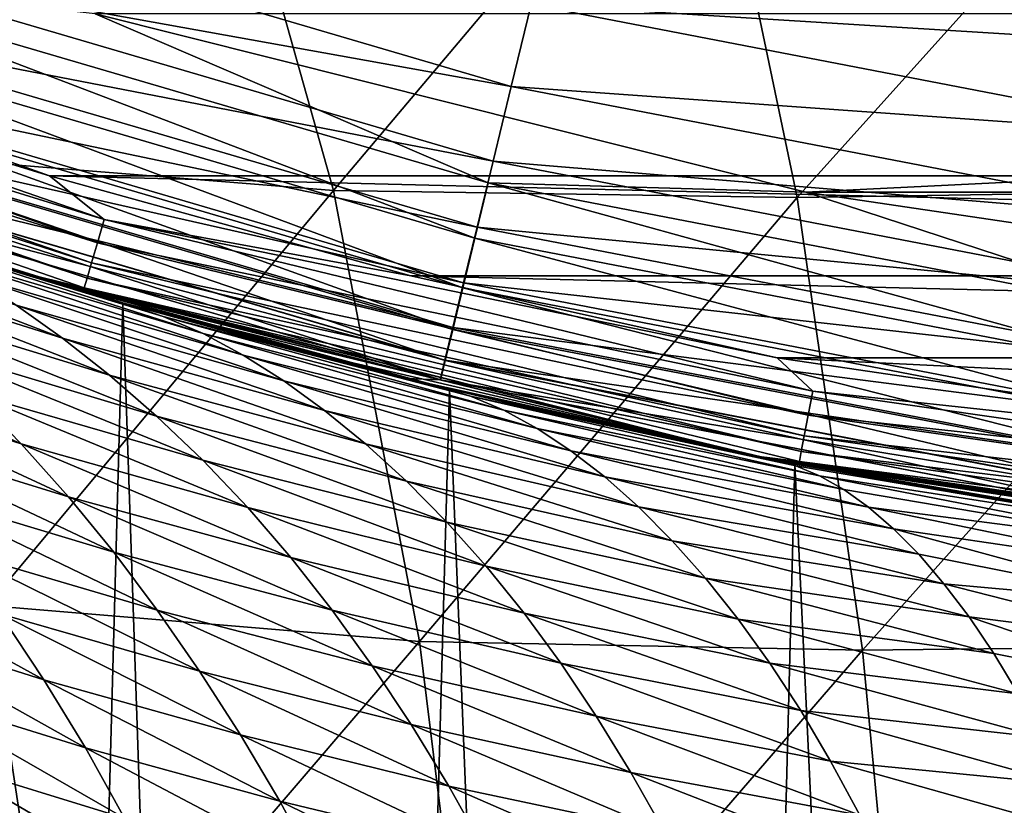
# Model space of a CAD drawing. Header units: millimetres. Extents: x -105 to 105, y -92 to 30.
# Tile 95 of 247: x -6.67 to -3.74, y -29.85 to -27.51. Entities that reach past the tile are written whole.
import ezdxf

# ---------------------------------------------------------------- set-up
doc = ezdxf.new("R2010")
doc.units = ezdxf.units.MM
doc.header["$LTSCALE"] = 59.53398
for name, color, linetype in [('160', 7, 'CONTINUOUS'), ('161', 7, 'CONTINUOUS'), ('22', 7, 'CONTINUOUS'), ('24', 7, 'CONTINUOUS'), ('29', 7, 'CONTINUOUS'), ('55', 7, 'CONTINUOUS'), ('57', 7, 'CONTINUOUS'), ('67', 7, 'CONTINUOUS'), ('69', 7, 'CONTINUOUS'), ('7', 7, 'CONTINUOUS'), ('70', 7, 'CONTINUOUS'), ('73', 7, 'CONTINUOUS')]:
    doc.layers.add(name, color=color, linetype=linetype)

msp = doc.modelspace()

# ---------------------------------------------------------------- linework, layer by layer
at = {"layer": '160', "color": 7, "linetype": 'CONTINUOUS'}
for points in [[(-6.7971, -44.25, 2.1722), (-6.3619, -28.3526, 2.5367), (-7.2564, -28.0753, 1.7393), (-6.7971, -44.25, 2.1722)], [(-6.7971, -44.25, 2.1722), (-5.8227, -44.25, 2.9355), (-6.3619, -28.3526, 2.5367), (-6.7971, -44.25, 2.1722)], [(-5.8227, -44.25, 2.9355), (-5.3913, -28.6092, 3.2176), (-6.3619, -28.3526, 2.5367), (-5.8227, -44.25, 2.9355)], [(-5.8227, -44.25, 2.9355), (-4.7634, -44.25, 3.5759), (-5.3913, -28.6092, 3.2176), (-5.8227, -44.25, 2.9355)], [(-4.7634, -44.25, 3.5759), (-4.3645, -28.8321, 3.7743), (-5.3913, -28.6092, 3.2176), (-4.7634, -44.25, 3.5759)], [(-4.7634, -44.25, 3.5759), (-3.6346, -44.25, 4.084), (-4.3645, -28.8321, 3.7743), (-4.7634, -44.25, 3.5759)], [(-3.6346, -44.25, 4.084), (-3.3, -29.012, 4.2043), (-4.3645, -28.8321, 3.7743), (-3.6346, -44.25, 4.084)]]:
    msp.add_3dface(points, dxfattribs=at)
at = {"layer": '161', "color": 7, "linetype": 'CONTINUOUS'}
for points in [[(-6.7971, -44.25, -13.1722), (-7.2564, -28.0753, -12.7393), (-6.3619, -28.3526, -13.5367), (-6.7971, -44.25, -13.1722)], [(-5.8227, -44.25, -13.9355), (-6.7971, -44.25, -13.1722), (-6.3619, -28.3526, -13.5367), (-5.8227, -44.25, -13.9355)], [(-5.8227, -44.25, -13.9355), (-6.3619, -28.3526, -13.5367), (-5.3913, -28.6092, -14.2176), (-5.8227, -44.25, -13.9355)], [(-4.7634, -44.25, -14.5759), (-5.8227, -44.25, -13.9355), (-5.3913, -28.6092, -14.2176), (-4.7634, -44.25, -14.5759)], [(-4.7634, -44.25, -14.5759), (-5.3913, -28.6092, -14.2176), (-4.3645, -28.8321, -14.7743), (-4.7634, -44.25, -14.5759)], [(-3.6346, -44.25, -15.084), (-4.7634, -44.25, -14.5759), (-4.3645, -28.8321, -14.7743), (-3.6346, -44.25, -15.084)], [(-3.6346, -44.25, -15.084), (-4.3645, -28.8321, -14.7743), (-3.3, -29.012, -15.2043), (-3.6346, -44.25, -15.084)]]:
    msp.add_3dface(points, dxfattribs=at)
at = {"layer": '22', "color": 7, "linetype": 'CONTINUOUS'}
for points in [[(-6.6652, -28.2631, 53.3121), (-6.242, -28.3931, 53.412), (-7.2144, -28.0893, 53.5928), (-6.6652, -28.2631, 53.3121)], [(-7.2144, -28.0893, 53.5928), (-6.242, -28.3931, 53.412), (-7.0855, -28.1377, 53.8217), (-7.2144, -28.0893, 53.5928)], [(-6.6793, -28.3595, 54.4936), (-6.541, -28.458, 54.7151), (-7.4258, -28.1189, 54.9425), (-6.6793, -28.3595, 54.4936)], [(-7.4258, -28.1189, 54.9425), (-6.541, -28.458, 54.7151), (-7.2734, -28.2276, 55.1513), (-7.4258, -28.1189, 54.9425)], [(-6.242, -28.3931, 53.412), (-6.1235, -28.4445, 53.647), (-7.0855, -28.1377, 53.8217), (-6.242, -28.3931, 53.412)], [(-7.0855, -28.1377, 53.8217), (-6.1235, -28.4445, 53.647), (-6.9513, -28.1989, 54.0461), (-7.0855, -28.1377, 53.8217)], [(-6.1235, -28.4445, 53.647), (-6.0041, -28.5085, 53.8819), (-6.9513, -28.1989, 54.0461), (-6.1235, -28.4445, 53.647)], [(-6.9513, -28.1989, 54.0461), (-6.0041, -28.5085, 53.8819), (-6.816, -28.2729, 54.2702), (-6.9513, -28.1989, 54.0461)], [(-6.541, -28.458, 54.7151), (-6.4016, -28.568, 54.9345), (-7.2734, -28.2276, 55.1513), (-6.541, -28.458, 54.7151)], [(-7.2734, -28.2276, 55.1513), (-6.4016, -28.568, 54.9345), (-7.1193, -28.3481, 55.358), (-7.2734, -28.2276, 55.1513)], [(-6.0041, -28.5085, 53.8819), (-5.8839, -28.5849, 54.1161), (-6.816, -28.2729, 54.2702), (-6.0041, -28.5085, 53.8819)], [(-6.816, -28.2729, 54.2702), (-5.8839, -28.5849, 54.1161), (-6.6793, -28.3595, 54.4936), (-6.816, -28.2729, 54.2702)], [(-6.352, -28.3555, 53.1725), (-6.242, -28.3931, 53.412), (-6.6652, -28.2631, 53.3121), (-6.352, -28.3555, 53.1725)], [(-6.4016, -28.568, 54.9345), (-6.2619, -28.6894, 55.1522), (-7.1193, -28.3481, 55.358), (-6.4016, -28.568, 54.9345)], [(-7.1193, -28.3481, 55.358), (-6.2619, -28.6894, 55.1522), (-6.9644, -28.48, 55.5631), (-7.1193, -28.3481, 55.358)], [(-5.8839, -28.5849, 54.1161), (-5.7627, -28.673, 54.3488), (-6.6793, -28.3595, 54.4936), (-5.8839, -28.5849, 54.1161)], [(-6.6793, -28.3595, 54.4936), (-5.7627, -28.673, 54.3488), (-6.541, -28.458, 54.7151), (-6.6793, -28.3595, 54.4936)], [(-5.9092, -28.4779, 52.9996), (-5.3285, -28.6307, 53.0866), (-6.352, -28.3555, 53.1725), (-5.9092, -28.4779, 52.9996)], [(-6.352, -28.3555, 53.1725), (-5.3285, -28.6307, 53.0866), (-6.242, -28.3931, 53.412), (-6.352, -28.3555, 53.1725)], [(-5.3285, -28.6307, 53.0866), (-5.2294, -28.6725, 53.33), (-6.242, -28.3931, 53.412), (-5.3285, -28.6307, 53.0866)], [(-6.242, -28.3931, 53.412), (-5.2294, -28.6725, 53.33), (-6.1235, -28.4445, 53.647), (-6.242, -28.3931, 53.412)], [(-6.8114, -28.6222, 55.766), (-6.664, -28.7723, 55.9655), (-7.4503, -28.4147, 56.216), (-6.8114, -28.6222, 55.766)], [(-7.4503, -28.4147, 56.216), (-6.664, -28.7723, 55.9655), (-7.2917, -28.5739, 56.4025), (-7.4503, -28.4147, 56.216)], [(-5.2294, -28.6725, 53.33), (-5.1298, -28.7266, 53.5737), (-6.1235, -28.4445, 53.647), (-5.2294, -28.6725, 53.33)], [(-6.1235, -28.4445, 53.647), (-5.1298, -28.7266, 53.5737), (-6.0041, -28.5085, 53.8819), (-6.1235, -28.4445, 53.647)], [(-6.2619, -28.6894, 55.1522), (-6.1238, -28.8211, 55.3676), (-6.9644, -28.48, 55.5631), (-6.2619, -28.6894, 55.1522)], [(-6.9644, -28.48, 55.5631), (-6.1238, -28.8211, 55.3676), (-6.8114, -28.6222, 55.766), (-6.9644, -28.48, 55.5631)], [(-5.7627, -28.673, 54.3488), (-5.641, -28.7725, 54.5797), (-6.541, -28.458, 54.7151), (-5.7627, -28.673, 54.3488)], [(-6.541, -28.458, 54.7151), (-5.641, -28.7725, 54.5797), (-6.4016, -28.568, 54.9345), (-6.541, -28.458, 54.7151)], [(-5.42, -28.6023, 52.841), (-5.3285, -28.6307, 53.0866), (-5.9092, -28.4779, 52.9996), (-5.42, -28.6023, 52.841)], [(-5.1298, -28.7266, 53.5737), (-5.0298, -28.7928, 53.8169), (-6.0041, -28.5085, 53.8819), (-5.1298, -28.7266, 53.5737)], [(-6.0041, -28.5085, 53.8819), (-5.0298, -28.7928, 53.8169), (-5.8839, -28.5849, 54.1161), (-6.0041, -28.5085, 53.8819)], [(-5.641, -28.7725, 54.5797), (-5.5192, -28.8833, 54.8086), (-6.4016, -28.568, 54.9345), (-5.641, -28.7725, 54.5797)], [(-6.4016, -28.568, 54.9345), (-5.5192, -28.8833, 54.8086), (-6.2619, -28.6894, 55.1522), (-6.4016, -28.568, 54.9345)], [(-6.664, -28.7723, 55.9655), (-6.5236, -28.9294, 56.1608), (-7.2917, -28.5739, 56.4025), (-6.664, -28.7723, 55.9655)], [(-7.2917, -28.5739, 56.4025), (-6.5236, -28.9294, 56.1608), (-7.1413, -28.7392, 56.5849), (-7.2917, -28.5739, 56.4025)], [(-5.0298, -28.7928, 53.8169), (-4.9294, -28.8707, 54.0589), (-5.8839, -28.5849, 54.1161), (-5.0298, -28.7928, 53.8169)], [(-5.8839, -28.5849, 54.1161), (-4.9294, -28.8707, 54.0589), (-5.7627, -28.673, 54.3488), (-5.8839, -28.5849, 54.1161)], [(-6.1238, -28.8211, 55.3676), (-5.9902, -28.9616, 55.5794), (-6.8114, -28.6222, 55.766), (-6.1238, -28.8211, 55.3676)], [(-6.8114, -28.6222, 55.766), (-5.9902, -28.9616, 55.5794), (-6.664, -28.7723, 55.9655), (-6.8114, -28.6222, 55.766)], [(-5.42, -28.6023, 52.841), (-5.1665, -28.6622, 52.772), (-4.3614, -28.8379, 52.8463), (-5.42, -28.6023, 52.841)], [(-5.3285, -28.6307, 53.0866), (-5.42, -28.6023, 52.841), (-4.3614, -28.8379, 52.8463), (-5.3285, -28.6307, 53.0866)], [(-5.2294, -28.6725, 53.33), (-5.3285, -28.6307, 53.0866), (-4.2908, -28.8673, 53.0782), (-5.2294, -28.6725, 53.33)], [(-4.2908, -28.8673, 53.0782), (-5.3285, -28.6307, 53.0866), (-4.3614, -28.8379, 52.8463), (-4.2908, -28.8673, 53.0782)], [(-4.9294, -28.8707, 54.0589), (-4.8289, -28.9599, 54.2994), (-5.7627, -28.673, 54.3488), (-4.9294, -28.8707, 54.0589)], [(-5.7627, -28.673, 54.3488), (-4.8289, -28.9599, 54.2994), (-5.641, -28.7725, 54.5797), (-5.7627, -28.673, 54.3488)], [(-5.1298, -28.7266, 53.5737), (-5.2294, -28.6725, 53.33), (-4.2185, -28.9082, 53.3153), (-5.1298, -28.7266, 53.5737)], [(-4.2185, -28.9082, 53.3153), (-5.2294, -28.6725, 53.33), (-4.2908, -28.8673, 53.0782), (-4.2185, -28.9082, 53.3153)], [(-5.1665, -28.6622, 52.772), (-4.4301, -28.8193, 52.6205), (-4.3614, -28.8379, 52.8463), (-5.1665, -28.6622, 52.772)], [(-5.5192, -28.8833, 54.8086), (-5.3988, -29.0047, 55.035), (-6.2619, -28.6894, 55.1522), (-5.5192, -28.8833, 54.8086)], [(-6.2619, -28.6894, 55.1522), (-5.3988, -29.0047, 55.035), (-6.1238, -28.8211, 55.3676), (-6.2619, -28.6894, 55.1522)], [(-6.5236, -28.9294, 56.1608), (-6.3893, -29.0941, 56.3519), (-7.1413, -28.7392, 56.5849), (-6.5236, -28.9294, 56.1608)], [(-7.1413, -28.7392, 56.5849), (-6.3893, -29.0941, 56.3519), (-6.998, -28.9112, 56.7634), (-7.1413, -28.7392, 56.5849)], [(-5.0298, -28.7928, 53.8169), (-5.1298, -28.7266, 53.5737), (-4.1449, -28.9607, 53.5561), (-5.0298, -28.7928, 53.8169)], [(-4.1449, -28.9607, 53.5561), (-5.1298, -28.7266, 53.5737), (-4.2185, -28.9082, 53.3153), (-4.1449, -28.9607, 53.5561)], [(-5.9902, -28.9616, 55.5794), (-5.8623, -29.1101, 55.787), (-6.664, -28.7723, 55.9655), (-5.9902, -28.9616, 55.5794)], [(-6.664, -28.7723, 55.9655), (-5.8623, -29.1101, 55.787), (-6.5236, -28.9294, 56.1608), (-6.664, -28.7723, 55.9655)], [(-4.8289, -28.9599, 54.2994), (-4.7287, -29.0604, 54.5378), (-5.641, -28.7725, 54.5797), (-4.8289, -28.9599, 54.2994)], [(-5.641, -28.7725, 54.5797), (-4.7287, -29.0604, 54.5378), (-5.5192, -28.8833, 54.8086), (-5.641, -28.7725, 54.5797)], [(-4.9294, -28.8707, 54.0589), (-5.0298, -28.7928, 53.8169), (-4.0705, -29.0248, 53.7993), (-4.9294, -28.8707, 54.0589)], [(-4.0705, -29.0248, 53.7993), (-5.0298, -28.7928, 53.8169), (-4.1449, -28.9607, 53.5561), (-4.0705, -29.0248, 53.7993)], [(-5.3988, -29.0047, 55.035), (-5.2819, -29.1355, 55.258), (-6.1238, -28.8211, 55.3676), (-5.3988, -29.0047, 55.035)], [(-6.1238, -28.8211, 55.3676), (-5.2819, -29.1355, 55.258), (-5.9902, -28.9616, 55.5794), (-6.1238, -28.8211, 55.3676)], [(-4.7287, -29.0604, 54.5378), (-4.6295, -29.1717, 54.7737), (-5.5192, -28.8833, 54.8086), (-4.7287, -29.0604, 54.5378)], [(-5.5192, -28.8833, 54.8086), (-4.6295, -29.1717, 54.7737), (-5.3988, -29.0047, 55.035), (-5.5192, -28.8833, 54.8086)], [(-4.8289, -28.9599, 54.2994), (-4.9294, -28.8707, 54.0589), (-3.9957, -29.1006, 54.0435), (-4.8289, -28.9599, 54.2994)], [(-3.9957, -29.1006, 54.0435), (-4.9294, -28.8707, 54.0589), (-4.0705, -29.0248, 53.7993), (-3.9957, -29.1006, 54.0435)], [(-6.3893, -29.0941, 56.3519), (-6.2598, -29.2668, 56.5388), (-6.998, -28.9112, 56.7634), (-6.3893, -29.0941, 56.3519)], [(-6.998, -28.9112, 56.7634), (-6.2598, -29.2668, 56.5388), (-6.8603, -29.0906, 56.938), (-6.998, -28.9112, 56.7634)], [(-5.8623, -29.1101, 55.787), (-5.7393, -29.2669, 55.9903), (-6.5236, -28.9294, 56.1608), (-5.8623, -29.1101, 55.787)], [(-6.5236, -28.9294, 56.1608), (-5.7393, -29.2669, 55.9903), (-6.3893, -29.0941, 56.3519), (-6.5236, -28.9294, 56.1608)], [(-5.2819, -29.1355, 55.258), (-5.1691, -29.2753, 55.4767), (-5.9902, -28.9616, 55.5794), (-5.2819, -29.1355, 55.258)], [(-5.9902, -28.9616, 55.5794), (-5.1691, -29.2753, 55.4767), (-5.8623, -29.1101, 55.787), (-5.9902, -28.9616, 55.5794)], [(-4.7287, -29.0604, 54.5378), (-4.8289, -28.9599, 54.2994), (-3.9208, -29.188, 54.2875), (-4.7287, -29.0604, 54.5378)], [(-3.9208, -29.188, 54.2875), (-4.8289, -28.9599, 54.2994), (-3.9957, -29.1006, 54.0435), (-3.9208, -29.188, 54.2875)], [(-4.6295, -29.1717, 54.7737), (-4.5326, -29.2931, 55.0062), (-5.3988, -29.0047, 55.035), (-4.6295, -29.1717, 54.7737)], [(-5.3988, -29.0047, 55.035), (-4.5326, -29.2931, 55.0062), (-5.2819, -29.1355, 55.258), (-5.3988, -29.0047, 55.035)], [(-4.6295, -29.1717, 54.7737), (-4.7287, -29.0604, 54.5378), (-3.8464, -29.2865, 54.5299), (-4.6295, -29.1717, 54.7737)], [(-3.8464, -29.2865, 54.5299), (-4.7287, -29.0604, 54.5378), (-3.9208, -29.188, 54.2875), (-3.8464, -29.2865, 54.5299)], [(-6.2598, -29.2668, 56.5388), (-6.1342, -29.448, 56.7215), (-6.8603, -29.0906, 56.938), (-6.2598, -29.2668, 56.5388)], [(-6.8603, -29.0906, 56.938), (-6.1342, -29.448, 56.7215), (-6.7268, -29.2781, 57.1088), (-6.8603, -29.0906, 56.938)], [(-5.7393, -29.2669, 55.9903), (-5.6205, -29.4323, 56.189), (-6.3893, -29.0941, 56.3519), (-5.7393, -29.2669, 55.9903)], [(-6.3893, -29.0941, 56.3519), (-5.6205, -29.4323, 56.189), (-6.2598, -29.2668, 56.5388), (-6.3893, -29.0941, 56.3519)], [(-6.7268, -29.2781, 57.1088), (-6.5972, -29.4739, 57.2758), (-7.2768, -29.1001, 57.5384), (-6.7268, -29.2781, 57.1088)], [(-7.2768, -29.1001, 57.5384), (-6.5972, -29.4739, 57.2758), (-7.1419, -29.3011, 57.6944), (-7.2768, -29.1001, 57.5384)], [(-5.1691, -29.2753, 55.4767), (-5.0602, -29.4242, 55.691), (-5.8623, -29.1101, 55.787), (-5.1691, -29.2753, 55.4767)], [(-5.8623, -29.1101, 55.787), (-5.0602, -29.4242, 55.691), (-5.7393, -29.2669, 55.9903), (-5.8623, -29.1101, 55.787)], [(-4.5326, -29.2931, 55.0062), (-4.4384, -29.4244, 55.2346), (-5.2819, -29.1355, 55.258), (-4.5326, -29.2931, 55.0062)], [(-5.2819, -29.1355, 55.258), (-4.4384, -29.4244, 55.2346), (-5.1691, -29.2753, 55.4767), (-5.2819, -29.1355, 55.258)], [(-4.5326, -29.2931, 55.0062), (-4.6295, -29.1717, 54.7737), (-3.7729, -29.3959, 54.7695), (-4.5326, -29.2931, 55.0062)], [(-3.7729, -29.3959, 54.7695), (-4.6295, -29.1717, 54.7737), (-3.8464, -29.2865, 54.5299), (-3.7729, -29.3959, 54.7695)], [(-5.6205, -29.4323, 56.189), (-5.5051, -29.6066, 56.3831), (-6.2598, -29.2668, 56.5388), (-5.6205, -29.4323, 56.189)], [(-6.2598, -29.2668, 56.5388), (-5.5051, -29.6066, 56.3831), (-6.1342, -29.448, 56.7215), (-6.2598, -29.2668, 56.5388)], [(-5.0602, -29.4242, 55.691), (-4.9546, -29.5822, 55.9005), (-5.7393, -29.2669, 55.9903), (-5.0602, -29.4242, 55.691)], [(-5.7393, -29.2669, 55.9903), (-4.9546, -29.5822, 55.9005), (-5.6205, -29.4323, 56.189), (-5.7393, -29.2669, 55.9903)], [(-6.5972, -29.4739, 57.2758), (-6.4734, -29.6765, 57.4382), (-7.1419, -29.3011, 57.6944), (-6.5972, -29.4739, 57.2758)], [(-7.1419, -29.3011, 57.6944), (-6.4734, -29.6765, 57.4382), (-7.0132, -29.5082, 57.8463), (-7.1419, -29.3011, 57.6944)], [(-6.1342, -29.448, 56.7215), (-6.0123, -29.6377, 56.8997), (-6.7268, -29.2781, 57.1088), (-6.1342, -29.448, 56.7215)], [(-6.7268, -29.2781, 57.1088), (-6.0123, -29.6377, 56.8997), (-6.5972, -29.4739, 57.2758), (-6.7268, -29.2781, 57.1088)], [(-4.4384, -29.4244, 55.2346), (-4.3468, -29.5654, 55.4585), (-5.1691, -29.2753, 55.4767), (-4.4384, -29.4244, 55.2346)], [(-5.1691, -29.2753, 55.4767), (-4.3468, -29.5654, 55.4585), (-5.0602, -29.4242, 55.691), (-5.1691, -29.2753, 55.4767)], [(-4.4384, -29.4244, 55.2346), (-4.5326, -29.2931, 55.0062), (-3.7005, -29.5158, 55.0051), (-4.4384, -29.4244, 55.2346)], [(-3.7005, -29.5158, 55.0051), (-4.5326, -29.2931, 55.0062), (-3.7729, -29.3959, 54.7695), (-3.7005, -29.5158, 55.0051)], [(-5.5051, -29.6066, 56.3831), (-5.3931, -29.7898, 56.5723), (-6.1342, -29.448, 56.7215), (-5.5051, -29.6066, 56.3831)], [(-6.1342, -29.448, 56.7215), (-5.3931, -29.7898, 56.5723), (-6.0123, -29.6377, 56.8997), (-6.1342, -29.448, 56.7215)], [(-4.9546, -29.5822, 55.9005), (-4.8519, -29.7496, 56.105), (-5.6205, -29.4323, 56.189), (-4.9546, -29.5822, 55.9005)], [(-5.6205, -29.4323, 56.189), (-4.8519, -29.7496, 56.105), (-5.5051, -29.6066, 56.3831), (-5.6205, -29.4323, 56.189)], [(-4.3468, -29.5654, 55.4585), (-4.2578, -29.7162, 55.6774), (-5.0602, -29.4242, 55.691), (-4.3468, -29.5654, 55.4585)], [(-5.0602, -29.4242, 55.691), (-4.2578, -29.7162, 55.6774), (-4.9546, -29.5822, 55.9005), (-5.0602, -29.4242, 55.691)], [(-4.3468, -29.5654, 55.4585), (-4.4384, -29.4244, 55.2346), (-3.6297, -29.6453, 55.2355), (-4.3468, -29.5654, 55.4585)], [(-3.6297, -29.6453, 55.2355), (-4.4384, -29.4244, 55.2346), (-3.7005, -29.5158, 55.0051), (-3.6297, -29.6453, 55.2355)], [(-6.0123, -29.6377, 56.8997), (-5.8956, -29.8349, 57.0729), (-6.5972, -29.4739, 57.2758), (-6.0123, -29.6377, 56.8997)], [(-6.5972, -29.4739, 57.2758), (-5.8956, -29.8349, 57.0729), (-6.4734, -29.6765, 57.4382), (-6.5972, -29.4739, 57.2758)], [(-6.4734, -29.6765, 57.4382), (-6.3568, -29.885, 57.5955), (-7.0132, -29.5082, 57.8463), (-6.4734, -29.6765, 57.4382)], [(-7.0132, -29.5082, 57.8463), (-6.3568, -29.885, 57.5955), (-6.8925, -29.7204, 57.9936), (-7.0132, -29.5082, 57.8463)], [(-4.2578, -29.7162, 55.6774), (-4.3468, -29.5654, 55.4585), (-3.5609, -29.7839, 55.4593), (-4.2578, -29.7162, 55.6774)], [(-3.5609, -29.7839, 55.4593), (-4.3468, -29.5654, 55.4585), (-3.6297, -29.6453, 55.2355), (-3.5609, -29.7839, 55.4593)], [(-4.2578, -29.7162, 55.6774), (-4.1711, -29.8766, 55.8909), (-4.9546, -29.5822, 55.9005), (-4.2578, -29.7162, 55.6774)], [(-4.9546, -29.5822, 55.9005), (-4.1711, -29.8766, 55.8909), (-4.8519, -29.7496, 56.105), (-4.9546, -29.5822, 55.9005)], [(-4.8519, -29.7496, 56.105), (-4.7522, -29.9261, 56.3039), (-5.5051, -29.6066, 56.3831), (-4.8519, -29.7496, 56.105)], [(-5.5051, -29.6066, 56.3831), (-4.7522, -29.9261, 56.3039), (-5.3931, -29.7898, 56.5723), (-5.5051, -29.6066, 56.3831)], [(-5.3931, -29.7898, 56.5723), (-5.2856, -29.9811, 56.7557), (-6.0123, -29.6377, 56.8997), (-5.3931, -29.7898, 56.5723)], [(-6.0123, -29.6377, 56.8997), (-5.2856, -29.9811, 56.7557), (-5.8956, -29.8349, 57.0729), (-6.0123, -29.6377, 56.8997)], [(-5.8956, -29.8349, 57.0729), (-5.7853, -30.0388, 57.2403), (-6.4734, -29.6765, 57.4382), (-5.8956, -29.8349, 57.0729)], [(-6.4734, -29.6765, 57.4382), (-5.7853, -30.0388, 57.2403), (-6.3568, -29.885, 57.5955), (-6.4734, -29.6765, 57.4382)], [(-6.3568, -29.885, 57.5955), (-6.2471, -30.0995, 57.747), (-6.8925, -29.7204, 57.9936), (-6.3568, -29.885, 57.5955)], [(-6.8925, -29.7204, 57.9936), (-6.2471, -30.0995, 57.747), (-6.7792, -29.9379, 58.1358), (-6.8925, -29.7204, 57.9936)], [(-4.1711, -29.8766, 55.8909), (-4.2578, -29.7162, 55.6774), (-3.4945, -29.9306, 55.6755), (-4.1711, -29.8766, 55.8909)], [(-3.4945, -29.9306, 55.6755), (-4.2578, -29.7162, 55.6774), (-3.5609, -29.7839, 55.4593), (-3.4945, -29.9306, 55.6755)], [(-4.1711, -29.8766, 55.8909), (-4.0869, -30.0465, 56.0983), (-4.8519, -29.7496, 56.105), (-4.1711, -29.8766, 55.8909)], [(-4.8519, -29.7496, 56.105), (-4.0869, -30.0465, 56.0983), (-4.7522, -29.9261, 56.3039), (-4.8519, -29.7496, 56.105)], [(-4.7522, -29.9261, 56.3039), (-4.6564, -30.1113, 56.4966), (-5.3931, -29.7898, 56.5723), (-4.7522, -29.9261, 56.3039)], [(-5.3931, -29.7898, 56.5723), (-4.6564, -30.1113, 56.4966), (-5.2856, -29.9811, 56.7557), (-5.3931, -29.7898, 56.5723)], [(-5.2856, -29.9811, 56.7557), (-5.1836, -30.1798, 56.9329), (-5.8956, -29.8349, 57.0729), (-5.2856, -29.9811, 56.7557)], [(-5.8956, -29.8349, 57.0729), (-5.1836, -30.1798, 56.9329), (-5.7853, -30.0388, 57.2403), (-5.8956, -29.8349, 57.0729)]]:
    msp.add_3dface(points, dxfattribs=at)
at = {"layer": '24', "color": 7, "linetype": 'CONTINUOUS'}
for points in [[(-4.3614, -28.8379, 52.8463), (-4.4301, -28.8193, 52.6205), (-3.0092, -29.0664, 52.8222), (-4.3614, -28.8379, 52.8463)], [(-3.0092, -29.0664, 52.8222), (-4.4301, -28.8193, 52.6205), (-3.6343, -28.9611, 52.5094), (-3.0092, -29.0664, 52.8222)], [(-4.2908, -28.8673, 53.0782), (-4.3614, -28.8379, 52.8463), (-3.0092, -29.0664, 52.8222), (-4.2908, -28.8673, 53.0782)], [(-4.2185, -28.9082, 53.3153), (-4.2908, -28.8673, 53.0782), (-3.1437, -29.0901, 53.2257), (-4.2185, -28.9082, 53.3153)], [(-3.1437, -29.0901, 53.2257), (-4.2908, -28.8673, 53.0782), (-3.0092, -29.0664, 52.8222), (-3.1437, -29.0901, 53.2257)], [(-4.1449, -28.9607, 53.5561), (-4.2185, -28.9082, 53.3153), (-3.1437, -29.0901, 53.2257), (-4.1449, -28.9607, 53.5561)], [(-4.0705, -29.0248, 53.7993), (-4.1449, -28.9607, 53.5561), (-3.2234, -29.1499, 53.6353), (-4.0705, -29.0248, 53.7993)], [(-3.2234, -29.1499, 53.6353), (-4.1449, -28.9607, 53.5561), (-3.1437, -29.0901, 53.2257), (-3.2234, -29.1499, 53.6353)], [(-3.9957, -29.1006, 54.0435), (-4.0705, -29.0248, 53.7993), (-3.25, -29.2489, 54.05), (-3.9957, -29.1006, 54.0435)], [(-3.25, -29.2489, 54.05), (-4.0705, -29.0248, 53.7993), (-3.2234, -29.1499, 53.6353), (-3.25, -29.2489, 54.05)], [(-3.9208, -29.188, 54.2875), (-3.9957, -29.1006, 54.0435), (-3.25, -29.2489, 54.05), (-3.9208, -29.188, 54.2875)], [(-3.8464, -29.2865, 54.5299), (-3.9208, -29.188, 54.2875), (-3.2309, -29.365, 54.402), (-3.8464, -29.2865, 54.5299)], [(-3.9208, -29.188, 54.2875), (-3.25, -29.2489, 54.05), (-3.2309, -29.365, 54.402), (-3.9208, -29.188, 54.2875)], [(-3.7729, -29.3959, 54.7695), (-3.8464, -29.2865, 54.5299), (-3.1722, -29.5142, 54.757), (-3.7729, -29.3959, 54.7695)], [(-3.1722, -29.5142, 54.757), (-3.8464, -29.2865, 54.5299), (-3.2309, -29.365, 54.402), (-3.1722, -29.5142, 54.757)], [(-3.7005, -29.5158, 55.0051), (-3.7729, -29.3959, 54.7695), (-3.1722, -29.5142, 54.757), (-3.7005, -29.5158, 55.0051)]]:
    msp.add_3dface(points, dxfattribs=at)
at = {"layer": '29', "color": 7, "linetype": 'CONTINUOUS'}
for points in [[(-6.6652, -28.2631, 53.3121), (-7.2144, -28.0893, 53.5928), (-6.6765, -28.2596, 49.35), (-6.6652, -28.2631, 53.3121)], [(-4.4871, -28.8081, 49.35), (-6.6652, -28.2631, 53.3121), (-6.6765, -28.2596, 49.35), (-4.4871, -28.8081, 49.35)], [(-6.352, -28.3555, 53.1725), (-6.6652, -28.2631, 53.3121), (-4.4871, -28.8081, 49.35), (-6.352, -28.3555, 53.1725)], [(-5.9092, -28.4779, 52.9996), (-6.352, -28.3555, 53.1725), (-4.4871, -28.8081, 49.35), (-5.9092, -28.4779, 52.9996)], [(-5.42, -28.6023, 52.841), (-5.9092, -28.4779, 52.9996), (-4.4871, -28.8081, 49.35), (-5.42, -28.6023, 52.841)], [(-5.1665, -28.6622, 52.772), (-5.42, -28.6023, 52.841), (-4.4871, -28.8081, 49.35), (-5.1665, -28.6622, 52.772)], [(-4.4301, -28.8193, 52.6205), (-5.1665, -28.6622, 52.772), (-4.4871, -28.8081, 49.35), (-4.4301, -28.8193, 52.6205)], [(-2.2544, -29.1392, 49.35), (-4.4301, -28.8193, 52.6205), (-4.4871, -28.8081, 49.35), (-2.2544, -29.1392, 49.35)], [(-3.6343, -28.9611, 52.5094), (-4.4301, -28.8193, 52.6205), (-2.2544, -29.1392, 49.35), (-3.6343, -28.9611, 52.5094)]]:
    msp.add_3dface(points, dxfattribs=at)
at = {"layer": '55', "color": 7, "linetype": 'CONTINUOUS'}
for points in [[(8.6783, -27.2256, 49.05), (6.5803, -27.9753, 49.05), (-8.6783, -27.2256, 49.05), (8.6783, -27.2256, 49.05)], [(-8.6783, -27.2256, 49.05), (6.5803, -27.9753, 49.05), (-6.5803, -27.9753, 49.05), (-8.6783, -27.2256, 49.05)], [(6.5803, -27.9753, 49.05), (5.5054, -28.2723, 49.05), (-6.5803, -27.9753, 49.05), (6.5803, -27.9753, 49.05)], [(-6.5803, -27.9753, 49.05), (5.5054, -28.2723, 49.05), (-5.5054, -28.2723, 49.05), (-6.5803, -27.9753, 49.05)], [(5.5054, -28.2723, 49.05), (4.4172, -28.5161, 49.05), (-5.5054, -28.2723, 49.05), (5.5054, -28.2723, 49.05)], [(-5.5054, -28.2723, 49.05), (4.4172, -28.5161, 49.05), (-4.4172, -28.5161, 49.05), (-5.5054, -28.2723, 49.05)], [(4.4172, -28.5161, 49.05), (2.2144, -28.8417, 49.05), (-4.4172, -28.5161, 49.05), (4.4172, -28.5161, 49.05)], [(-4.4172, -28.5161, 49.05), (2.2144, -28.8417, 49.05), (-2.2144, -28.8417, 49.05), (-4.4172, -28.5161, 49.05)]]:
    msp.add_3dface(points, dxfattribs=at)
at = {"layer": '57', "color": 7, "linetype": 'CONTINUOUS'}
for points in [[(-8.6783, -27.2256, 49.05), (-6.5803, -27.9753, 49.05), (-8.4655, -27.3958, 49.0601), (-8.6783, -27.2256, 49.05)], [(-8.4655, -27.3958, 49.0601), (-6.4171, -28.1047, 49.0601), (-8.4924, -27.463, 49.0901), (-8.4655, -27.3958, 49.0601)], [(-8.4655, -27.3958, 49.0601), (-6.5803, -27.9753, 49.05), (-6.4171, -28.1047, 49.0601), (-8.4655, -27.3958, 49.0601)], [(-8.4924, -27.463, 49.0901), (-6.4375, -28.1742, 49.0901), (-8.5155, -27.5208, 49.1378), (-8.4924, -27.463, 49.0901)], [(-8.4924, -27.463, 49.0901), (-6.4171, -28.1047, 49.0601), (-6.4375, -28.1742, 49.0901), (-8.4924, -27.463, 49.0901)], [(-8.5155, -27.5208, 49.1378), (-6.4551, -28.2339, 49.1378), (-8.5333, -27.5651, 49.1999), (-8.5155, -27.5208, 49.1378)], [(-8.5155, -27.5208, 49.1378), (-6.4375, -28.1742, 49.0901), (-6.4551, -28.2339, 49.1378), (-8.5155, -27.5208, 49.1378)], [(-8.5333, -27.5651, 49.1999), (-6.4685, -28.2797, 49.1999), (-8.5444, -27.593, 49.2724), (-8.5333, -27.5651, 49.1999)], [(-8.5333, -27.5651, 49.1999), (-6.4551, -28.2339, 49.1378), (-6.4685, -28.2797, 49.1999), (-8.5333, -27.5651, 49.1999)], [(-6.6765, -28.2596, 49.35), (-8.5444, -27.593, 49.2724), (-6.477, -28.3085, 49.2724), (-6.6765, -28.2596, 49.35)], [(-8.5444, -27.593, 49.2724), (-6.4685, -28.2797, 49.1999), (-6.477, -28.3085, 49.2724), (-8.5444, -27.593, 49.2724)], [(-6.5803, -27.9753, 49.05), (-5.5054, -28.2723, 49.05), (-6.4171, -28.1047, 49.0601), (-6.5803, -27.9753, 49.05)], [(-6.4171, -28.1047, 49.0601), (-4.3106, -28.6157, 49.0601), (-6.4375, -28.1742, 49.0901), (-6.4171, -28.1047, 49.0601)], [(-5.5054, -28.2723, 49.05), (-4.4172, -28.5161, 49.05), (-6.4171, -28.1047, 49.0601), (-5.5054, -28.2723, 49.05)], [(-6.4171, -28.1047, 49.0601), (-4.4172, -28.5161, 49.05), (-4.3106, -28.6157, 49.0601), (-6.4171, -28.1047, 49.0601)], [(-6.4375, -28.1742, 49.0901), (-4.3244, -28.6869, 49.0901), (-6.4551, -28.2339, 49.1378), (-6.4375, -28.1742, 49.0901)], [(-6.4375, -28.1742, 49.0901), (-4.3106, -28.6157, 49.0601), (-4.3244, -28.6869, 49.0901), (-6.4375, -28.1742, 49.0901)], [(-6.4551, -28.2339, 49.1378), (-4.3361, -28.748, 49.1378), (-6.4685, -28.2797, 49.1999), (-6.4551, -28.2339, 49.1378)], [(-6.4551, -28.2339, 49.1378), (-4.3244, -28.6869, 49.0901), (-4.3361, -28.748, 49.1378), (-6.4551, -28.2339, 49.1378)], [(-4.4871, -28.8081, 49.35), (-6.6765, -28.2596, 49.35), (-6.477, -28.3085, 49.2724), (-4.4871, -28.8081, 49.35)], [(-6.4685, -28.2797, 49.1999), (-4.3452, -28.7949, 49.1999), (-6.477, -28.3085, 49.2724), (-6.4685, -28.2797, 49.1999)], [(-6.4685, -28.2797, 49.1999), (-4.3361, -28.748, 49.1378), (-4.3452, -28.7949, 49.1999), (-6.4685, -28.2797, 49.1999)], [(-4.4871, -28.8081, 49.35), (-6.477, -28.3085, 49.2724), (-4.3508, -28.8243, 49.2724), (-4.4871, -28.8081, 49.35)], [(-6.477, -28.3085, 49.2724), (-4.3452, -28.7949, 49.1999), (-4.3508, -28.8243, 49.2724), (-6.477, -28.3085, 49.2724)], [(-4.4172, -28.5161, 49.05), (-2.2144, -28.8417, 49.05), (-4.3106, -28.6157, 49.0601), (-4.4172, -28.5161, 49.05)], [(-4.3106, -28.6157, 49.0601), (-2.1651, -28.9242, 49.0601), (-4.3244, -28.6869, 49.0901), (-4.3106, -28.6157, 49.0601)], [(-4.3106, -28.6157, 49.0601), (-2.2144, -28.8417, 49.05), (-2.1651, -28.9242, 49.0601), (-4.3106, -28.6157, 49.0601)], [(-4.3244, -28.6869, 49.0901), (-2.172, -28.9963, 49.0901), (-4.3361, -28.748, 49.1378), (-4.3244, -28.6869, 49.0901)], [(-4.3244, -28.6869, 49.0901), (-2.1651, -28.9242, 49.0601), (-2.172, -28.9963, 49.0901), (-4.3244, -28.6869, 49.0901)], [(-4.3361, -28.748, 49.1378), (-2.1779, -29.0583, 49.1378), (-4.3452, -28.7949, 49.1999), (-4.3361, -28.748, 49.1378)], [(-4.3361, -28.748, 49.1378), (-2.172, -28.9963, 49.0901), (-2.1779, -29.0583, 49.1378), (-4.3361, -28.748, 49.1378)], [(-4.3452, -28.7949, 49.1999), (-2.1825, -29.1058, 49.1999), (-4.3508, -28.8243, 49.2724), (-4.3452, -28.7949, 49.1999)], [(-4.3452, -28.7949, 49.1999), (-2.1779, -29.0583, 49.1378), (-2.1825, -29.1058, 49.1999), (-4.3452, -28.7949, 49.1999)], [(-2.2544, -29.1392, 49.35), (-4.4871, -28.8081, 49.35), (-4.3508, -28.8243, 49.2724), (-2.2544, -29.1392, 49.35)], [(-2.2544, -29.1392, 49.35), (-4.3508, -28.8243, 49.2724), (-2.1853, -29.1357, 49.2724), (-2.2544, -29.1392, 49.35)], [(-4.3508, -28.8243, 49.2724), (-2.1825, -29.1058, 49.1999), (-2.1853, -29.1357, 49.2724), (-4.3508, -28.8243, 49.2724)]]:
    msp.add_3dface(points, dxfattribs=at)
at = {"layer": '67', "color": 7, "linetype": 'CONTINUOUS'}
for points in [[(-7.6911, -27.926, -16.25), (-6.6141, -28.2785, -16.25), (-7.2564, -28.0753, -12.7393), (-7.6911, -27.926, -16.25)], [(-6.3619, -28.3526, 2.5367), (-6.6765, -28.2596, 45.8), (-7.2564, -28.0753, 1.7393), (-6.3619, -28.3526, 2.5367)], [(-7.2564, -28.0753, -12.7393), (-6.6141, -28.2785, -16.25), (-6.3619, -28.3526, -13.5367), (-7.2564, -28.0753, -12.7393)], [(-4.4871, -28.8081, 45.8), (-6.6765, -28.2596, 45.8), (-5.3913, -28.6092, 3.2176), (-4.4871, -28.8081, 45.8)], [(-5.3913, -28.6092, 3.2176), (-6.6765, -28.2596, 45.8), (-6.3619, -28.3526, 2.5367), (-5.3913, -28.6092, 3.2176)], [(-6.6141, -28.2785, -16.25), (-5.521, -28.5775, -16.25), (-6.3619, -28.3526, -13.5367), (-6.6141, -28.2785, -16.25)], [(-6.3619, -28.3526, -13.5367), (-5.521, -28.5775, -16.25), (-5.3913, -28.6092, -14.2176), (-6.3619, -28.3526, -13.5367)], [(-5.521, -28.5775, -16.25), (-4.4145, -28.8224, -16.25), (-5.3913, -28.6092, -14.2176), (-5.521, -28.5775, -16.25)], [(-4.3645, -28.8321, 3.7743), (-4.4871, -28.8081, 45.8), (-5.3913, -28.6092, 3.2176), (-4.3645, -28.8321, 3.7743)], [(-5.3913, -28.6092, -14.2176), (-4.4145, -28.8224, -16.25), (-4.3645, -28.8321, -14.7743), (-5.3913, -28.6092, -14.2176)], [(-2.2544, -29.1392, 45.8), (-4.4871, -28.8081, 45.8), (-3.3, -29.012, 4.2043), (-2.2544, -29.1392, 45.8)], [(-3.3, -29.012, 4.2043), (-4.4871, -28.8081, 45.8), (-4.3645, -28.8321, 3.7743), (-3.3, -29.012, 4.2043)], [(-4.4145, -28.8224, -16.25), (-3.2974, -29.0124, -16.25), (-4.3645, -28.8321, -14.7743), (-4.4145, -28.8224, -16.25)], [(-4.3645, -28.8321, -14.7743), (-3.2974, -29.0124, -16.25), (-3.3, -29.012, -15.2043), (-4.3645, -28.8321, -14.7743)]]:
    msp.add_3dface(points, dxfattribs=at)
at = {"layer": '69', "color": 7, "linetype": 'CONTINUOUS'}
for points in [[(-4.3313, -28.0234, 46.6), (6.4448, -27.4939, 46.6), (-6.4448, -27.4939, 46.6), (-4.3313, -28.0234, 46.6)], [(4.3313, -28.0234, 46.6), (6.4448, -27.4939, 46.6), (-4.3313, -28.0234, 46.6), (4.3313, -28.0234, 46.6)], [(-2.1762, -28.3431, 46.6), (4.3313, -28.0234, 46.6), (-4.3313, -28.0234, 46.6), (-2.1762, -28.3431, 46.6)]]:
    msp.add_3dface(points, dxfattribs=at)
at = {"layer": '7', "color": 7, "linetype": 'CONTINUOUS'}
for points in [[(-7.5414, -26.6243, 69.5532), (-7.0828, -27.9109, 69.5971), (-6.1038, -26.7128, 70.0822), (-7.5414, -26.6243, 69.5532)], [(-4.635, -26.7135, 70.5048), (-4.3568, -28.0398, 70.5195), (-3.1288, -26.6731, 70.8061), (-4.635, -26.7135, 70.5048)], [(-3.1288, -26.6731, 70.8061), (-4.3568, -28.0398, 70.5195), (-2.9416, -28.0176, 70.8122), (-3.1288, -26.6731, 70.8061)], [(-6.1038, -26.7128, 70.0822), (-7.0828, -27.9109, 69.5971), (-5.7358, -28.0186, 70.1104), (-6.1038, -26.7128, 70.0822)], [(-6.1038, -26.7128, 70.0822), (-5.7358, -28.0186, 70.1104), (-4.635, -26.7135, 70.5048), (-6.1038, -26.7128, 70.0822)], [(-4.635, -26.7135, 70.5048), (-5.7358, -28.0186, 70.1104), (-4.3568, -28.0398, 70.5195), (-4.635, -26.7135, 70.5048)], [(-7.0828, -27.9109, 69.5971), (-6.764, -29.2524, 69.6206), (-5.7358, -28.0186, 70.1104), (-7.0828, -27.9109, 69.5971)], [(-5.7358, -28.0186, 70.1104), (-6.764, -29.2524, 69.6206), (-5.4797, -29.3597, 70.1256), (-5.7358, -28.0186, 70.1104)], [(-5.7358, -28.0186, 70.1104), (-5.4797, -29.3597, 70.1256), (-4.3568, -28.0398, 70.5195), (-5.7358, -28.0186, 70.1104)], [(-4.3568, -28.0398, 70.5195), (-5.4797, -29.3597, 70.1256), (-4.1626, -29.386, 70.5269), (-4.3568, -28.0398, 70.5195)], [(-4.3568, -28.0398, 70.5195), (-4.1626, -29.386, 70.5269), (-2.9416, -28.0176, 70.8122), (-4.3568, -28.0398, 70.5195)], [(-2.9416, -28.0176, 70.8122), (-4.1626, -29.386, 70.5269), (-2.8104, -29.371, 70.815), (-2.9416, -28.0176, 70.8122)], [(-6.5568, -30.617, 69.6291), (-6.764, -29.2524, 69.6206), (-7.775, -30.0333, 69.0761), (-6.5568, -30.617, 69.6291)], [(-6.764, -29.2524, 69.6206), (-6.5568, -30.617, 69.6291), (-5.4797, -29.3597, 70.1256), (-6.764, -29.2524, 69.6206)], [(-5.4797, -29.3597, 70.1256), (-6.5568, -30.617, 69.6291), (-5.313, -30.7156, 70.1313), (-5.4797, -29.3597, 70.1256)], [(-5.4797, -29.3597, 70.1256), (-5.313, -30.7156, 70.1313), (-4.1626, -29.386, 70.5269), (-5.4797, -29.3597, 70.1256)], [(-4.1626, -29.386, 70.5269), (-5.313, -30.7156, 70.1313), (-4.0356, -30.7406, 70.5292), (-4.1626, -29.386, 70.5269)], [(-4.1626, -29.386, 70.5269), (-4.0356, -30.7406, 70.5292), (-2.8104, -29.371, 70.815), (-4.1626, -29.386, 70.5269)], [(-2.8104, -29.371, 70.815), (-4.0356, -30.7406, 70.5292), (-2.7243, -30.7283, 70.8155), (-2.8104, -29.371, 70.815)]]:
    msp.add_3dface(points, dxfattribs=at)
at = {"layer": '70', "color": 7, "linetype": 'CONTINUOUS'}
for points in [[(-5.3155, -28.1609, 46.5211), (-7.3188, -27.3964, 46.5801), (-7.3742, -27.5564, 46.5211), (-5.3155, -28.1609, 46.5211)], [(-5.2756, -27.9964, 46.5801), (-6.4448, -27.4939, 46.6), (-7.3188, -27.3964, 46.5801), (-5.2756, -27.9964, 46.5801)], [(-5.2756, -27.9964, 46.5801), (-7.3188, -27.3964, 46.5801), (-5.3155, -28.1609, 46.5211), (-5.2756, -27.9964, 46.5801)], [(-4.3313, -28.0234, 46.6), (-6.4448, -27.4939, 46.6), (-5.2756, -27.9964, 46.5801), (-4.3313, -28.0234, 46.6)], [(-5.3513, -28.3085, 46.4258), (-7.3742, -27.5564, 46.5211), (-7.4239, -27.7, 46.4258), (-5.3513, -28.3085, 46.4258)], [(-5.3155, -28.1609, 46.5211), (-7.3742, -27.5564, 46.5211), (-5.3513, -28.3085, 46.4258), (-5.3155, -28.1609, 46.5211)], [(-5.3813, -28.4318, 46.2991), (-7.4239, -27.7, 46.4258), (-7.4654, -27.8199, 46.2991), (-5.3813, -28.4318, 46.2991)], [(-5.3513, -28.3085, 46.4258), (-7.4239, -27.7, 46.4258), (-5.3813, -28.4318, 46.2991), (-5.3513, -28.3085, 46.4258)], [(-5.4038, -28.5246, 46.1473), (-7.4654, -27.8199, 46.2991), (-7.4966, -27.9101, 46.1473), (-5.4038, -28.5246, 46.1473)], [(-5.3813, -28.4318, 46.2991), (-7.4654, -27.8199, 46.2991), (-5.4038, -28.5246, 46.1473), (-5.3813, -28.4318, 46.2991)], [(-5.4177, -28.5822, 45.978), (-7.4966, -27.9101, 46.1473), (-7.516, -27.9661, 45.978), (-5.4177, -28.5822, 45.978)], [(-5.4038, -28.5246, 46.1473), (-7.4966, -27.9101, 46.1473), (-5.4177, -28.5822, 45.978), (-5.4038, -28.5246, 46.1473)], [(-6.6765, -28.2596, 45.8), (-5.4177, -28.5822, 45.978), (-7.516, -27.9661, 45.978), (-6.6765, -28.2596, 45.8)], [(-3.2087, -28.567, 46.5211), (-5.2756, -27.9964, 46.5801), (-5.3155, -28.1609, 46.5211), (-3.2087, -28.567, 46.5211)], [(-3.1846, -28.3994, 46.5801), (-4.3313, -28.0234, 46.6), (-5.2756, -27.9964, 46.5801), (-3.1846, -28.3994, 46.5801)], [(-3.1846, -28.3994, 46.5801), (-5.2756, -27.9964, 46.5801), (-3.2087, -28.567, 46.5211), (-3.1846, -28.3994, 46.5801)], [(-2.1762, -28.3431, 46.6), (-4.3313, -28.0234, 46.6), (-3.1846, -28.3994, 46.5801), (-2.1762, -28.3431, 46.6)], [(-3.2303, -28.7173, 46.4258), (-5.3155, -28.1609, 46.5211), (-5.3513, -28.3085, 46.4258), (-3.2303, -28.7173, 46.4258)], [(-3.2087, -28.567, 46.5211), (-5.3155, -28.1609, 46.5211), (-3.2303, -28.7173, 46.4258), (-3.2087, -28.567, 46.5211)], [(-6.6765, -28.2596, 45.8), (-4.4871, -28.8081, 45.8), (-5.4177, -28.5822, 45.978), (-6.6765, -28.2596, 45.8)], [(-3.2484, -28.8429, 46.2991), (-5.3513, -28.3085, 46.4258), (-5.3813, -28.4318, 46.2991), (-3.2484, -28.8429, 46.2991)], [(-3.2303, -28.7173, 46.4258), (-5.3513, -28.3085, 46.4258), (-3.2484, -28.8429, 46.2991), (-3.2303, -28.7173, 46.4258)], [(-3.262, -28.9374, 46.1473), (-5.3813, -28.4318, 46.2991), (-5.4038, -28.5246, 46.1473), (-3.262, -28.9374, 46.1473)], [(-3.2484, -28.8429, 46.2991), (-5.3813, -28.4318, 46.2991), (-3.262, -28.9374, 46.1473), (-3.2484, -28.8429, 46.2991)], [(-3.2704, -28.996, 45.978), (-5.4038, -28.5246, 46.1473), (-5.4177, -28.5822, 45.978), (-3.2704, -28.996, 45.978)], [(-3.262, -28.9374, 46.1473), (-5.4038, -28.5246, 46.1473), (-3.2704, -28.996, 45.978), (-3.262, -28.9374, 46.1473)], [(-4.4871, -28.8081, 45.8), (-3.2704, -28.996, 45.978), (-5.4177, -28.5822, 45.978), (-4.4871, -28.8081, 45.8)], [(-4.4871, -28.8081, 45.8), (-2.2544, -29.1392, 45.8), (-3.2704, -28.996, 45.978), (-4.4871, -28.8081, 45.8)]]:
    msp.add_3dface(points, dxfattribs=at)
at = {"layer": '73', "color": 7, "linetype": 'CONTINUOUS'}
for points in [[(-7.2238, -27.117, -17.932), (-5.2071, -27.7093, -17.932), (-7.2985, -27.333, -17.7608), (-7.2238, -27.117, -17.932)], [(-7.2238, -27.117, -17.932), (-5.148, -27.4657, -18.069), (-5.2071, -27.7093, -17.932), (-7.2238, -27.117, -17.932)], [(-5.0849, -27.2056, -18.1689), (-3.0695, -27.5942, -18.1689), (-5.148, -27.4657, -18.069), (-5.0849, -27.2056, -18.1689)], [(-5.0849, -27.2056, -18.1689), (-3.0298, -27.3179, -18.2296), (-3.0695, -27.5942, -18.1689), (-5.0849, -27.2056, -18.1689)], [(-7.2985, -27.333, -17.7608), (-5.261, -27.9314, -17.7608), (-7.3646, -27.5238, -17.5586), (-7.2985, -27.333, -17.7608)], [(-7.2985, -27.333, -17.7608), (-5.2071, -27.7093, -17.932), (-5.261, -27.9314, -17.7608), (-7.2985, -27.333, -17.7608)], [(-5.148, -27.4657, -18.069), (-3.1076, -27.859, -18.069), (-5.2071, -27.7093, -17.932), (-5.148, -27.4657, -18.069)], [(-5.148, -27.4657, -18.069), (-3.0695, -27.5942, -18.1689), (-3.1076, -27.859, -18.069), (-5.148, -27.4657, -18.069)], [(-7.3646, -27.5238, -17.5586), (-5.3086, -28.1276, -17.5586), (-7.4205, -27.6853, -17.3298), (-7.3646, -27.5238, -17.5586)], [(-7.3646, -27.5238, -17.5586), (-5.261, -27.9314, -17.7608), (-5.3086, -28.1276, -17.5586), (-7.3646, -27.5238, -17.5586)], [(-7.4205, -27.6853, -17.3298), (-5.3489, -28.2938, -17.3298), (-7.4652, -27.8145, -17.079), (-7.4205, -27.6853, -17.3298)], [(-7.4205, -27.6853, -17.3298), (-5.3086, -28.1276, -17.5586), (-5.3489, -28.2938, -17.3298), (-7.4205, -27.6853, -17.3298)], [(-5.2071, -27.7093, -17.932), (-3.1433, -28.1071, -17.932), (-5.261, -27.9314, -17.7608), (-5.2071, -27.7093, -17.932)], [(-5.2071, -27.7093, -17.932), (-3.1076, -27.859, -18.069), (-3.1433, -28.1071, -17.932), (-5.2071, -27.7093, -17.932)], [(-7.4652, -27.8145, -17.079), (-5.3811, -28.4266, -17.079), (-7.4978, -27.9085, -16.8113), (-7.4652, -27.8145, -17.079)], [(-7.4652, -27.8145, -17.079), (-5.3489, -28.2938, -17.3298), (-5.3811, -28.4266, -17.079), (-7.4652, -27.8145, -17.079)], [(-6.6141, -28.2785, -16.25), (-7.6911, -27.926, -16.25), (-7.5175, -27.9656, -16.5321), (-6.6141, -28.2785, -16.25)], [(-7.4978, -27.9085, -16.8113), (-5.4046, -28.5233, -16.8113), (-7.5175, -27.9656, -16.5321), (-7.4978, -27.9085, -16.8113)], [(-7.4978, -27.9085, -16.8113), (-5.3811, -28.4266, -17.079), (-5.4046, -28.5233, -16.8113), (-7.4978, -27.9085, -16.8113)], [(-5.261, -27.9314, -17.7608), (-3.1758, -28.3334, -17.7608), (-5.3086, -28.1276, -17.5586), (-5.261, -27.9314, -17.7608)], [(-5.261, -27.9314, -17.7608), (-3.1433, -28.1071, -17.932), (-3.1758, -28.3334, -17.7608), (-5.261, -27.9314, -17.7608)], [(-6.6141, -28.2785, -16.25), (-7.5175, -27.9656, -16.5321), (-5.4189, -28.582, -16.5321), (-6.6141, -28.2785, -16.25)], [(-7.5175, -27.9656, -16.5321), (-5.4046, -28.5233, -16.8113), (-5.4189, -28.582, -16.5321), (-7.5175, -27.9656, -16.5321)], [(-5.3086, -28.1276, -17.5586), (-3.2045, -28.5332, -17.5586), (-5.3489, -28.2938, -17.3298), (-5.3086, -28.1276, -17.5586)], [(-5.3086, -28.1276, -17.5586), (-3.1758, -28.3334, -17.7608), (-3.2045, -28.5332, -17.5586), (-5.3086, -28.1276, -17.5586)], [(-5.521, -28.5775, -16.25), (-6.6141, -28.2785, -16.25), (-5.4189, -28.582, -16.5321), (-5.521, -28.5775, -16.25)], [(-5.3489, -28.2938, -17.3298), (-3.2289, -28.7024, -17.3298), (-5.3811, -28.4266, -17.079), (-5.3489, -28.2938, -17.3298)], [(-5.3489, -28.2938, -17.3298), (-3.2045, -28.5332, -17.5586), (-3.2289, -28.7024, -17.3298), (-5.3489, -28.2938, -17.3298)], [(-5.3811, -28.4266, -17.079), (-3.2483, -28.8377, -17.079), (-5.4046, -28.5233, -16.8113), (-5.3811, -28.4266, -17.079)], [(-5.3811, -28.4266, -17.079), (-3.2289, -28.7024, -17.3298), (-3.2483, -28.8377, -17.079), (-5.3811, -28.4266, -17.079)], [(-5.4046, -28.5233, -16.8113), (-3.2625, -28.9362, -16.8113), (-5.4189, -28.582, -16.5321), (-5.4046, -28.5233, -16.8113)], [(-5.4046, -28.5233, -16.8113), (-3.2483, -28.8377, -17.079), (-3.2625, -28.9362, -16.8113), (-5.4046, -28.5233, -16.8113)], [(-4.4145, -28.8224, -16.25), (-5.521, -28.5775, -16.25), (-5.4189, -28.582, -16.5321), (-4.4145, -28.8224, -16.25)], [(-4.4145, -28.8224, -16.25), (-5.4189, -28.582, -16.5321), (-3.2711, -28.996, -16.5321), (-4.4145, -28.8224, -16.25)], [(-5.4189, -28.582, -16.5321), (-3.2625, -28.9362, -16.8113), (-3.2711, -28.996, -16.5321), (-5.4189, -28.582, -16.5321)], [(-3.2974, -29.0124, -16.25), (-4.4145, -28.8224, -16.25), (-3.2711, -28.996, -16.5321), (-3.2974, -29.0124, -16.25)]]:
    msp.add_3dface(points, dxfattribs=at)

doc.saveas('drawing.dxf')
